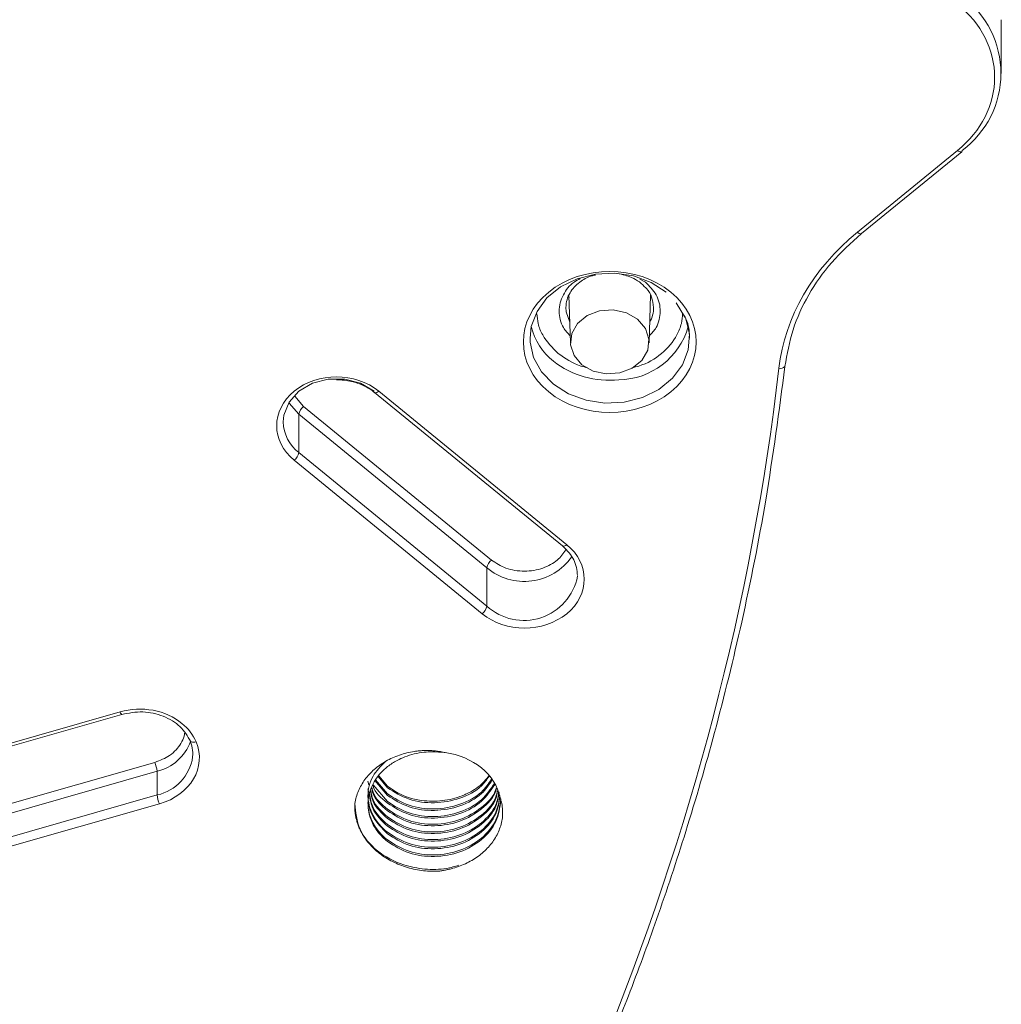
# Model space of a CAD drawing. Header units: millimetres. Extents: x 0 to 420, y 0 to 297.
# Tile 61 of 81: x 342 to 360, y 143 to 162. Entities that reach past the tile are written whole.
import ezdxf

# ---------------------------------------------------------------- set-up
doc = ezdxf.new("R2010")
doc.units = ezdxf.units.MM

msp = doc.modelspace()

# ---------------------------------------------------------------- linework, layer by layer
at = {"color": 7, "linetype": 'Continuous', "lineweight": 15}
for p, q in [((359.97970835, 160.59502883), (359.97970835, 161.60654245)), ((359.15717572, 159.14782827), (357.27159948, 157.60817831)), ((357.3506617, 157.58351375), (359.23623794, 159.12316371)), ((351.83026748, 156.41549701), (351.84817989, 156.37552443)), ((351.84669948, 156.42445798), (351.87376303, 155.52948783)), ((353.35349673, 155.52948783), (353.38048125, 156.42175688)), ((353.38274137, 156.38311715), (353.39486386, 156.41033482)), ((353.86240412, 156.28142253), (354.01768892, 156.0226488)), ((348.18907479, 154.59331329), (351.72460533, 151.70640832)), ((351.80366228, 151.73106858), (348.26813175, 154.61797355)), ((346.85391532, 154.32914144), (350.38944585, 151.44223647)), ((346.76553338, 153.46320069), (346.76553338, 154.18481395)), ((346.76553338, 154.18481395), (350.30106391, 151.29790897)), ((350.30106391, 150.57629572), (346.76553338, 153.46320069)), ((346.6771409, 153.31886459), (350.21267143, 150.43195962)), ((350.30106391, 151.29790897), (350.30106391, 150.57629572)), ((343.4004447, 148.58657016), (328.93687908, 144.45403655)), ((328.96009673, 144.40283098), (343.43477857, 148.53853934)), ((330.19679063, 143.67623679), (344.05523287, 147.63587134)), ((330.30966516, 143.52946565), (344.09651571, 147.46864501)), ((344.10085683, 147.02300772), (344.09651571, 147.46864501)), ((348.06562141, 147.28416661), (348.08361284, 147.21200747)), ((348.19694572, 147.29254766), (348.43173527, 147.01344381)), ((348.43173527, 147.04230438), (348.20618642, 147.31042562)), ((348.25465002, 147.36827048), (348.43173527, 147.15776388)), ((348.43173527, 147.18662875), (348.26755749, 147.38179496)), ((348.06562141, 147.13984654), (348.08361284, 147.0676831)), ((348.43173527, 146.89798431), (348.16527763, 147.21475084)), ((344.10085683, 147.02300772), (330.31776262, 143.08490812)), ((330.35904546, 142.91767749), (344.14213967, 146.85577709))]:
    msp.add_line(p, q, dxfattribs=at)
at = {"color": 8, "linetype": 'Continuous', "lineweight": 15}
for p, q in [((353.28537162, 156.6702086), (353.18023104, 156.72856289)), ((346.69140234, 154.5243885), (346.85391532, 154.32914144))]:
    msp.add_line(p, q, dxfattribs=at)
at = {"color": 8, "linetype": 'Continuous', "lineweight": 15, "flags": 128}
for points in [[(359.15717572, 159.14782827), (359.17442432, 159.13513335), (359.19100384, 159.12569878), (359.20628207, 159.11989453), (359.2196795, 159.11792713), (359.23066929, 159.11988699), (359.23623794, 159.12316371)], [(351.86206728, 155.91599183), (351.79495896, 156.11052908), (351.788658, 156.19964575)], [(354.02140311, 156.03939755), (354.0457113, 155.98095292), (354.11088613, 155.69051502), (354.08905407, 155.3957882), (353.98146897, 155.11388513), (353.79439491, 154.86120007), (353.53870052, 154.65241516), (353.22924255, 154.49966156), (352.88400191, 154.41181393), (352.5230563, 154.39398716), (352.16737378, 154.44721368), (351.8376221, 154.56840046), (351.55295702, 154.75049253), (351.32995804, 154.98292889), (351.18154319, 155.25218459), (351.11635782, 155.54261388), (351.11362881, 155.61719897)], [(348.18873762, 154.59358852), (348.19463818, 154.59003227), (348.20562797, 154.58807241), (348.21902013, 154.5900355), (348.2343089, 154.59584836), (348.25088315, 154.60527863), (348.26813175, 154.61797355)], [(346.57555646, 154.40138516), (346.5816256, 154.39149096), (346.76553338, 154.18481395)]]:
    msp.add_lwpolyline(points, dxfattribs=at)
at = {"color": 7, "linetype": 'Continuous', "lineweight": 15, "flags": 128}
for points in [[(357.3506617, 157.58351375), (357.34509304, 157.58023703), (357.34450299, 157.58000485)], [(351.11362881, 155.61719897), (351.13818988, 155.83734071), (351.24577498, 156.11924378), (351.43284904, 156.37192884), (351.68854343, 156.58071375), (351.9980014, 156.73346735), (352.34324204, 156.82131497), (352.70418765, 156.83914174), (353.05988071, 156.78592383), (353.38963238, 156.66473704), (353.67428166, 156.48264068)], [(353.13695676, 155.97172433), (352.92640164, 156.09209807), (352.67813563, 156.14642155), (352.42207772, 156.12812588), (352.18912682, 156.03942649), (352.00737907, 155.89102204), (351.89876138, 155.70081672), (351.87635506, 155.49173499), (351.94288386, 155.28901566), (352.090303, 155.11708881), (352.30085812, 154.99671507), (352.54912413, 154.94239159), (352.80518204, 154.96068726), (353.0381224, 155.04937804), (353.21987015, 155.1977825), (353.32849838, 155.38799641), (353.3509047, 155.59707815), (353.2843759, 155.79979748), (353.13695676, 155.97172433)], [(346.47262858, 154.04057911), (346.484946, 154.16831758), (346.58163087, 154.41128481), (346.76552284, 154.61795752), (347.01864101, 154.76812142), (347.31619776, 154.84706856), (347.62907489, 154.84706856), (347.92662637, 154.76812572), (348.17973927, 154.61795752)], [(351.72460533, 151.70640832), (351.73016871, 151.7031273), (351.73075877, 151.70289511)], [(343.43477857, 148.53853934), (343.43452042, 148.53847492), (343.43308743, 148.53837654)]]:
    msp.add_lwpolyline(points, dxfattribs=at)
at = {"color": 7, "linetype": 'Continuous', "lineweight": 15}
for centre, radius, start, end in [((358.16499218, 160.59502452), 1.80611958, 306.747238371, 53.252761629), ((359.21646368, 159.14473907), 0.02926632, 312.505900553, 6.027578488), ((352.26640922, 156.09786196), 1.15980279, 193.198246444, 232.037210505), ((352.76497174, 156.21018887), 1.37766122, 270.794816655, 344.112482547), ((346.99193168, 154.14539925), 0.22980363, 126.911727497, 170.124102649), ((346.53907869, 153.50264904), 0.22986495, 306.914538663, 350.118249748), ((350.52746221, 151.25849428), 0.22980363, 126.911727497, 170.124102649), ((350.07460923, 150.61574407), 0.22986495, 306.914538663, 350.118249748), ((344.09557619, 147.79227951), 0.67352729, 355.537351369, 23.526087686), ((343.57832612, 147.42942943), 0.51967135, 4.327783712, 23.406671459), ((344.6194767, 147.06232421), 0.52010803, 184.335291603, 203.398477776)]:
    msp.add_arc(centre, radius, start, end, dxfattribs=at)
at = {"color": 8, "linetype": 'Continuous', "lineweight": 15}
for centre, radius, start, end in [((357.33746356, 157.67020086), 0.09047029, 223.279430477, 274.462653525), ((352.86586204, 156.19662512), 0.57277273, 330.664794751, 359.723376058), ((352.60433905, 156.53755483), 1.71434341, 232.172550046, 276.018333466), ((355.81741267, 155.18221157), 0.13526116, 260.654626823, 312.838710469), ((347.21478634, 154.05409198), 0.74228077, 181.043100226, 232.754374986), ((351.73779531, 151.79309859), 0.09047751, 265.539536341, 316.718379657), ((351.00556276, 152.13233296), 1.09205404, 229.825811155, 324.922928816), ((350.99679183, 151.33563594), 1.0298713, 227.50324831, 349.086676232), ((343.48419622, 148.60814546), 0.0864859, 194.445922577, 233.775593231), ((343.89948908, 148.32287435), 0.87665686, 282.988043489, 340.46716985), ((343.91606451, 147.86273564), 0.85982044, 282.410814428, 351.784685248)]:
    msp.add_arc(centre, radius, start, end, dxfattribs=at)
at = {"color": 7, "linetype": 'Continuous', "lineweight": 15}
for points, knots in [([(359.15717958, 161.89790504), (359.60378625, 161.53323247), (359.854707, 161.03859141), (359.854707, 160.00714162), (359.60378625, 159.51250057), (359.15717958, 159.147828)], [0, 0, 0, 0, 0.5, 0.5, 1, 1, 1, 1]), ([(355.9089866, 155.08254681), (355.94967337, 155.31473103), (356.03106824, 155.7792211), (356.33913134, 156.43983317), (356.7646117, 157.05619792), (357.15083275, 157.40524648), (357.34400249, 157.57982427)], [0, 0, 0, 0, 0.24978984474, 0.49971054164, 0.74977857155, 1, 1, 1, 1]), ([(353.76267274, 156.48265234), (353.12849561, 157.00048384), (352.09875282, 157.00048384), (350.83039857, 155.96482083), (350.83039857, 155.12399382), (351.4645757, 154.60616231)], [0, 0, 0, 0, 0.5, 0.5, 1, 1, 1, 1]), ([(351.78862639, 156.19385549), (351.79260302, 156.24246408), (351.80023875, 156.33579999), (351.87449102, 156.50342285), (352.02487727, 156.6651299), (352.20851052, 156.77529488), (352.31946382, 156.79718475), (352.34410605, 156.80204639)], [0, 0, 0, 0, 0.1913166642, 0.3673571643, 0.6726545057, 0.9272980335, 1, 1, 1, 1]), ([(352.76416788, 156.83256365), (352.85381126, 156.81233026), (353.00267109, 156.77873113), (353.17830179, 156.67647289), (353.25282261, 156.60034873), (353.29070319, 156.56165313)], [0, 0, 0, 0, 0.426708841, 0.7085833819, 1, 1, 1, 1]), ([(353.29070319, 156.56165313), (353.29484285, 156.55788058), (353.34905914, 156.50847231), (353.41438549, 156.38288153), (353.43027471, 156.25899185), (353.4386281, 156.19385979)], [0, 0, 0, 0, 0.0377273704, 0.4941079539, 1, 1, 1, 1]), ([(351.4645757, 154.60616231), (352.09875282, 154.08833081), (353.12849561, 154.08833081), (354.39684986, 155.12399382), (354.39684986, 155.96482083), (353.76267274, 156.48265234)], [0, 0, 0, 0, 0.5, 0.5, 1, 1, 1, 1]), ([(354.01768892, 156.0226488), (354.02636562, 156.00876039), (354.10418411, 155.88419987), (354.10918083, 155.74248027), (354.11362041, 155.6165623)], [0, 0, 0, 0, 0.1114992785, 1, 1, 1, 1]), ([(345.63452796, 130.22047895), (346.05346935, 130.78348545), (346.85662692, 131.862832), (347.92840774, 133.45043479), (348.85368496, 134.91585582), (349.64166242, 136.2541469), (350.30386378, 137.45240927), (350.85368739, 138.50710093), (351.30327049, 139.4155998), (351.68482119, 140.22279132), (352.06853674, 141.06986844), (352.49974705, 142.07205113), (352.99566911, 143.3062936), (353.52714576, 144.74662223), (354.07474289, 146.39669474), (354.61690395, 148.25980299), (355.12615538, 150.33880115), (355.58487907, 152.63450534), (355.7979486, 154.24385722), (355.9089866, 155.08254681)], [0, 0, 0, 0, 0.074654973, 0.1431219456, 0.205400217, 0.2614894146, 0.3113894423, 0.3543735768, 0.3913875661, 0.4224311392, 0.452425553, 0.4937382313, 0.5428034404, 0.5996217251, 0.664192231, 0.7365155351, 0.8165912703, 0.904419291, 1, 1, 1, 1]), ([(348.26812892, 154.61797461), (347.82908322, 154.97647334), (347.11618436, 154.97647334), (346.23809296, 154.25947587), (346.23809296, 153.67736487), (346.67713866, 153.31886613)], [0, 0, 0, 0, 0.5, 0.5, 1, 1, 1, 1]), ([(347.47263632, 154.83419136), (347.56922738, 154.82799216), (347.70383083, 154.81935332), (347.88914788, 154.76504452), (348.03210315, 154.7012634), (348.14099261, 154.63862831), (348.18435489, 154.59597664), (348.18783673, 154.59255186)], [0, 0, 0, 0, 0.3611098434, 0.5032207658, 0.7376457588, 0.9789338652, 1, 1, 1, 1]), ([(350.21267257, 150.43195841), (350.65171827, 150.07345967), (351.36461712, 150.07345967), (352.24270853, 150.79045714), (352.24270853, 151.37256815), (351.80366282, 151.73106688)], [0, 0, 0, 0, 0.5, 0.5, 1, 1, 1, 1]), ([(351.73126453, 151.70271883), (351.81124995, 151.6205337), (351.97034056, 151.45706788), (351.99560985, 151.25443166), (352.00817459, 151.15367413)], [0, 0, 0, 0, 0.50276646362, 1, 1, 1, 1]), ([(344.56520554, 148.36949037), (344.41576567, 148.49151412), (344.22715993, 148.57662928), (343.81507761, 148.65342911), (343.59992223, 148.64356295), (343.40044203, 148.58656747)], [0, 0, 0, 0, 0.5, 0.5, 1, 1, 1, 1]), ([(343.43251318, 148.53845418), (343.56449447, 148.5627147), (343.82802591, 148.6111565), (344.22351744, 148.52042077), (344.55493939, 148.32540206), (344.67007122, 148.12968537), (344.72755413, 148.03196813)], [0, 0, 0, 0, 0.2511800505, 0.5015395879, 0.7511291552, 1, 1, 1, 1]), ([(344.71308776, 148.06121006), (344.71362763, 148.04244759), (344.72629434, 148.02803491), (344.77042193, 148.01412119), (344.80012106, 148.01517563), (344.83105521, 148.02401413)], [0, 0, 0, 0, 0.5, 0.5, 1, 1, 1, 1]), ([(349.51678073, 147.81888394), (349.4931754, 147.82419318), (349.44616455, 147.83476671), (349.37457825, 147.84627482), (349.3027077, 147.85446415), (349.23044896, 147.859037), (349.15783243, 147.86007308), (349.08485661, 147.85754872), (349.01151343, 147.8514815), (348.86675224, 147.83251315), (348.6547028, 147.78101818), (348.39801162, 147.66465327), (348.17558867, 147.50817179), (348.02945915, 147.3484441), (347.93844823, 147.20893086), (347.88397685, 147.09905325), (347.84189793, 146.98383073), (347.82536213, 146.90427004), (347.816999, 146.8640315)], [0, 0, 0, 0, 0.0314453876, 0.0626245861, 0.0936474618, 0.1246255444, 0.1556708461, 0.1868946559, 0.2184063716, 0.2503124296, 0.3752047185, 0.5001568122, 0.6247960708, 0.7496269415, 0.8112784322, 0.8731347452, 0.9358367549, 1, 1, 1, 1]), ([(348.43173586, 146.14751329), (348.41405502, 146.16204511), (348.37356919, 146.19532028), (348.31145827, 146.25611946), (348.24342396, 146.33540191), (348.17590391, 146.43571895), (348.11631793, 146.55854078), (348.06038433, 146.75050358), (348.06114711, 147.01103055), (348.18396053, 147.31314074), (348.38746589, 147.53431032), (348.59379606, 147.66767577), (348.76425761, 147.7452632), (348.93504247, 147.79855151), (349.10722044, 147.82843099), (349.30243478, 147.8415863), (349.43381582, 147.82767114), (349.51678073, 147.81888394)], [0, 0, 0, 0, 0.0243171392, 0.0556817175, 0.0940913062, 0.1395429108, 0.1920329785, 0.2515574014, 0.375029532, 0.4984937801, 0.6252246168, 0.6989530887, 0.7522633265, 0.8132549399, 0.8742438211, 0.9205870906, 1, 1, 1, 1]), ([(348.38730723, 147.6464), (348.30243255, 147.56042934), (348.11604125, 147.37163116), (348.03730906, 146.9951391), (348.12390047, 146.59917721), (348.32912315, 146.39427996), (348.43173527, 146.29183056)], [0, 0, 0, 0, 0.2179476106, 0.4786296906, 0.7393128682, 1, 1, 1, 1]), ([(350.33538198, 147.38088411), (350.29441279, 147.32712706), (350.18942144, 147.18936442), (350.01185146, 147.08597458), (349.7808084, 146.9807773), (349.51548692, 146.90585712), (349.0882407, 146.8976883), (348.70499085, 146.99922097), (348.50624699, 147.13552614), (348.43173527, 147.18662875)], [0, 0, 0, 0, 0.1037106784, 0.2657783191, 0.2858932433, 0.4631461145, 0.6404186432, 0.8651881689, 1, 1, 1, 1]), ([(348.43173527, 147.15776388), (348.56059583, 147.07722056), (348.81831854, 146.91613291), (349.31860114, 146.85091682), (349.80099302, 146.94133494), (350.17185226, 147.12986459), (350.29857355, 147.31070483), (350.34230987, 147.37311964)], [0, 0, 0, 0, 0.2208940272, 0.4417908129, 0.6626819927, 0.8835787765, 1, 1, 1, 1]), ([(350.39089465, 147.3186512), (350.33325004, 147.23433454), (350.19399552, 147.03064719), (349.80226838, 146.82500498), (349.31826103, 146.7356946), (348.81840344, 146.80062059), (348.56062415, 146.96174344), (348.43173527, 147.04230438)], [0, 0, 0, 0, 0.1500843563, 0.3625651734, 0.5750407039, 0.7875216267, 1, 1, 1, 1]), ([(348.43173527, 147.01344381), (348.56063028, 146.93287685), (348.81842191, 146.77174192), (349.31818768, 146.70688043), (349.8025434, 146.79595109), (350.19956487, 147.00581954), (350.34196192, 147.21521237), (350.40304348, 147.30503194)], [0, 0, 0, 0, 0.2104736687, 0.4209499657, 0.6314209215, 0.8418971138, 1, 1, 1, 1]), ([(348.11421145, 147.08932748), (348.12502035, 147.02548907), (348.15791668, 146.83120008), (348.32174007, 146.68119335), (348.43173527, 146.580475)], [0, 0, 0, 0, 0.32857449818, 1, 1, 1, 1]), ([(348.43173527, 146.60933987), (348.3211034, 146.70984274), (348.16152289, 146.8548127), (348.12872379, 147.04266366), (348.11866322, 147.10028377)], [0, 0, 0, 0, 0.6932668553, 1, 1, 1, 1]), ([(348.13652294, 147.14413907), (348.14309051, 147.11121924), (348.17543368, 146.94909959), (348.31806584, 146.82427623), (348.43173527, 146.72479937)], [0, 0, 0, 0, 0.2030589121, 1, 1, 1, 1]), ([(348.43173527, 146.75366424), (348.31716045, 146.85283112), (348.17876646, 146.97261397), (348.14653298, 147.12830739), (348.14098524, 147.15510397)], [0, 0, 0, 0, 0.8278887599, 1, 1, 1, 1]), ([(348.15884497, 147.19896358), (348.15947594, 147.19638422), (348.19127665, 147.0663868), (348.31271068, 146.96676479), (348.43173527, 146.86911944)], [0, 0, 0, 0, 0.0198416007, 1, 1, 1, 1]), ([(350.44304611, 147.23979176), (350.37074065, 147.13178392), (350.2179876, 146.90360576), (349.80334965, 146.67993634), (349.3179727, 146.591569), (348.81847565, 146.65624541), (348.5606482, 146.81740501), (348.43173527, 146.89798431)], [0, 0, 0, 0, 0.183473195, 0.3876068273, 0.591735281, 0.795868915, 1, 1, 1, 1]), ([(348.43173527, 146.86911944), (348.5606513, 146.78853816), (348.81848496, 146.62737459), (349.31793555, 146.5627279), (349.80348934, 146.65098233), (350.22155383, 146.87728528), (350.37630409, 147.10908473), (350.45075898, 147.22061026)], [0, 0, 0, 0, 0.2029514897, 0.4059055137, 0.6088544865, 0.8118084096, 1, 1, 1, 1]), ([(350.47671617, 147.15613582), (350.47474497, 147.14735945), (350.44275348, 147.00492415), (350.20988039, 146.77379037), (349.8093987, 146.5338229), (349.31635956, 146.44772717), (348.81887893, 146.51180578), (348.56078262, 146.67304509), (348.43173527, 146.75366424)], [0, 0, 0, 0, 0.0129623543, 0.2103713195, 0.4077802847, 0.6051843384, 0.8025934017, 1, 1, 1, 1]), ([(348.43173527, 146.72479937), (348.5607769, 146.64418174), (348.81886177, 146.48294546), (349.31642822, 146.41884406), (349.80914125, 146.50502643), (350.21084158, 146.74467014), (350.44563045, 146.98173249), (350.47781424, 147.13053485), (350.48103095, 147.14540738)], [0, 0, 0, 0, 0.19565366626, 0.39130977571, 0.58696091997, 0.78261693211, 0.97827294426, 1, 1, 1, 1]), ([(350.49831116, 147.10250225), (350.49081123, 147.06305787), (350.45767883, 146.8888048), (350.21395411, 146.62839642), (349.80830741, 146.38979188), (349.3166507, 146.30332457), (348.81880617, 146.36750096), (348.56075837, 146.52872724), (348.43173527, 146.60933987)], [0, 0, 0, 0, 0.05528426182, 0.24422876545, 0.43317326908, 0.62211316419, 0.81105776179, 1, 1, 1, 1]), ([(348.43173527, 146.580475), (348.56075466, 146.49986273), (348.8187951, 146.33863716), (349.31669531, 146.27445525), (349.80813909, 146.36096951), (350.21458315, 146.59936617), (350.4608128, 146.865541), (350.49419376, 147.0461509), (350.50262594, 147.09177381)], [0, 0, 0, 0, 0.1873357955, 0.3746740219, 0.5620074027, 0.7493454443, 0.936683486, 1, 1, 1, 1]), ([(350.52781922, 147.08211308), (350.51466441, 147.00025707), (350.47968393, 146.78259065), (350.21748474, 146.48314382), (349.80736188, 146.24571473), (349.31690273, 146.15893972), (348.81874314, 146.22319709), (348.56073736, 146.38441257), (348.43173527, 146.4650198)], [0, 0, 0, 0, 0.1075774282, 0.2860632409, 0.4645490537, 0.6430304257, 0.8215163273, 1, 1, 1, 1]), ([(348.43173527, 146.43615493), (348.56073548, 146.3555482), (348.81873749, 146.19433375), (349.31692533, 146.13006872), (349.80727713, 146.21687285), (350.21780122, 146.45419312), (350.48232235, 146.75815335), (350.51752983, 146.98086476), (350.53125419, 147.06768078)], [0, 0, 0, 0, 0.1773402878, 0.3546827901, 0.532020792, 0.7093632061, 0.886705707, 1, 1, 1, 1]), ([(348.06561934, 147.02438698), (348.06561923, 146.8937874), (348.09815332, 146.76324036), (348.22338619, 146.5223815), (348.31603568, 146.41216681), (348.43173586, 146.32069961)], [0, 0, 0, 0, 0.5, 0.5, 1, 1, 1, 1]), ([(348.06561934, 146.88006497), (348.06561924, 146.7494654), (348.09815334, 146.61891838), (348.22338621, 146.37805955), (348.3160357, 146.26784488), (348.43173586, 146.17637768)], [0, 0, 0, 0, 0.5, 0.5, 1, 1, 1, 1]), ([(348.09188943, 147.03450298), (348.10594318, 146.93941393), (348.13941024, 146.71297247), (348.32441762, 146.53777951), (348.43173527, 146.43615493)], [0, 0, 0, 0, 0.4199277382, 1, 1, 1, 1]), ([(348.43173527, 146.4650198), (348.32394236, 146.56648325), (348.1431718, 146.73663918), (348.10981712, 146.95665222), (348.09635173, 147.04547218)], [0, 0, 0, 0, 0.5962968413, 1, 1, 1, 1]), ([(350.5450046, 147.00996021), (350.52912693, 146.90325815), (350.49297957, 146.66033857), (350.2189294, 146.3384434), (349.80697495, 146.10149614), (349.31700575, 146.01459403), (348.81871749, 146.07887801), (348.56072879, 146.24008997), (348.43173527, 146.32069543)], [0, 0, 0, 0, 0.1354456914, 0.3083577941, 0.4812698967, 0.6541776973, 0.8270899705, 1, 1, 1, 1]), ([(348.43173527, 146.29183056), (348.56072838, 146.2112275), (348.81871614, 146.05002042), (349.31701024, 145.98572615), (349.80695874, 146.07263602), (350.21898983, 146.30956255), (350.49361323, 146.63251352), (350.52981693, 146.87662538), (350.54581593, 146.98450237)], [0, 0, 0, 0, 0.17265562, 0.3453133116, 0.5179666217, 0.6906242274, 0.8632818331, 1, 1, 1, 1]), ([(350.56562495, 146.95222701), (350.54682402, 146.81562431), (350.50922216, 146.54241892), (350.22029386, 146.1937585), (349.80660948, 145.95726874), (349.31710337, 145.87024236), (348.81869298, 145.93456588), (348.56072064, 146.09577254), (348.43173527, 146.17637536)], [0, 0, 0, 0, 0.1666677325, 0.3333354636, 0.5000031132, 0.6666666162, 0.8333343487, 1, 1, 1, 1]), ([(348.43173527, 146.14751049), (348.56072064, 146.06690762), (348.81869299, 145.90570088), (349.31710335, 145.841378), (349.80660964, 145.92840196), (350.22029363, 146.16490084), (350.50922224, 146.51355232), (350.54682404, 146.78675884), (350.56562495, 146.92336213)], [0, 0, 0, 0, 0.1666656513, 0.3333333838, 0.4999968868, 0.6666646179, 0.8333322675, 1, 1, 1, 1]), ([(349.37993951, 145.58782679), (349.40407534, 145.59091817), (349.45230745, 145.59709588), (349.52386355, 145.60990674), (349.59467762, 145.62530849), (349.68776557, 145.64949708), (349.80086035, 145.68655146), (349.97279092, 145.76097165), (350.16883137, 145.88066179), (350.3604868, 146.06227731), (350.50295558, 146.27192984), (350.57303017, 146.4641476), (350.59890579, 146.62225958), (350.60055655, 146.74174433), (350.58576543, 146.8603465), (350.56151534, 146.93716005), (350.5493268, 146.97576794)], [0, 0, 0, 0, 0.0313831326, 0.0627148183, 0.0940661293, 0.1255080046, 0.1881877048, 0.2503150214, 0.3751772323, 0.5000865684, 0.6248077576, 0.7497091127, 0.8130841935, 0.8753330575, 0.9373401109, 1, 1, 1, 1]), ([(347.816999, 146.8640315), (347.81621194, 146.83967111), (347.81464463, 146.79116077), (347.81888818, 146.71864106), (347.82800602, 146.64682956), (347.84245857, 146.5757122), (347.86211979, 146.50529799), (347.88703285, 146.43558112), (347.9416776, 146.3103742), (348.04996578, 146.13686441), (348.24750491, 145.93951978), (348.48926768, 145.77810117), (348.72163045, 145.68145082), (348.91820744, 145.62796389), (349.06983855, 145.6008463), (349.22421297, 145.5860388), (349.32783871, 145.58722859), (349.37993951, 145.58782679)], [0, 0, 0, 0, 0.0360537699, 0.0717960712, 0.1073519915, 0.1428485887, 0.1784135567, 0.2141738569, 0.2502543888, 0.3750774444, 0.5000122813, 0.6248542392, 0.7498084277, 0.8126764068, 0.874876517, 0.9370905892, 1, 1, 1, 1]), ([(347.81699715, 146.864028), (347.83313106, 146.6978165), (347.86500129, 146.36948965), (348.21542637, 145.95193555), (348.66969526, 145.70568438), (349.13087645, 145.61747336), (349.49217, 145.61839516), (349.69784798, 145.67800238), (349.77513973, 145.70040218)], [0, 0, 0, 0, 0.2141440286, 0.4230106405, 0.6310799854, 0.7745457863, 0.9152765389, 1, 1, 1, 1])]:
    msp.add_open_spline(points, degree=3, knots=knots, dxfattribs=at)
for points in [[(357.27160717, 157.60818117), (356.43018104, 156.92112239), (355.90816403, 156.0160228), (355.79544928, 155.04874369)], [(355.79544928, 155.04874369), (354.76919075, 146.24174641), (351.26045871, 137.74753688), (345.54438351, 130.23217188)], [(344.83105521, 148.02401413), (344.77534634, 148.15401299), (344.68447474, 148.2721022), (344.56520554, 148.36949037)], [(344.14214124, 146.85578302), (344.72704977, 147.02290308), (345.03575658, 147.54633537), (344.83108823, 148.02393706)], [(350.19950281, 147.53323839), (350.01572394, 147.68330134), (349.77329574, 147.7847314), (349.51678073, 147.81888394)], [(350.5493268, 146.97576794), (350.5075009, 147.18522291), (350.38328169, 147.38317543), (350.19950281, 147.53323839)]]:
    msp.add_open_spline(points, degree=3, dxfattribs=at)
at = {"color": 8, "linetype": 'Continuous', "lineweight": 15}
for points, knots in [([(352.05991512, 156.73571253), (352.01908872, 156.71530645), (351.87642223, 156.64399807), (351.75367484, 156.47236934), (351.67631769, 156.28062904), (351.65695177, 156.12149599), (351.67761872, 155.96391464), (351.73463582, 155.80007362), (351.82240212, 155.70897085), (351.8698223, 155.65974798)], [0, 0, 0, 0, 0.0950626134, 0.3321930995, 0.4611206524, 0.5902268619, 0.7191479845, 0.8482555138, 1, 1, 1, 1]), ([(353.35743219, 155.65975228), (353.40486013, 155.70897686), (353.49258607, 155.80002599), (353.54955423, 155.96378985), (353.57048742, 156.12154406), (353.5502143, 156.27984208), (353.4773804, 156.47594159), (353.36083286, 156.59385986), (353.28537162, 156.6702086)], [0, 0, 0, 0, 0.1676794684, 0.3101514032, 0.4528207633, 0.595292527, 0.7379633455, 1, 1, 1, 1]), ([(351.6413495, 155.32779744), (351.53293511, 155.43832564), (351.36556154, 155.60896256), (351.26027044, 155.87670463), (351.24946187, 156.01283258), (351.24470551, 156.07273635)], [0, 0, 0, 0, 0.5072992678, 0.7831846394, 1, 1, 1, 1]), ([(353.98341826, 156.07974833), (353.97868285, 156.01746595), (353.96813699, 155.87876185), (353.85872017, 155.61118255), (353.60890212, 155.31189464), (353.28242907, 155.11757494), (353.07363939, 155.06802674), (353.03000913, 155.05767277)], [0, 0, 0, 0, 0.1364091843, 0.3037859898, 0.6112778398, 0.9187696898, 1, 1, 1, 1]), ([(352.19267242, 155.05886438), (352.15039022, 155.06873719), (351.94220724, 155.11734749), (351.77477559, 155.23446591), (351.6413495, 155.32779744)], [0, 0, 0, 0, 0.2031011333, 1, 1, 1, 1]), ([(350.38944585, 151.44223647), (350.47555548, 151.38549537), (350.60847853, 151.29790704), (350.82975695, 151.24301427), (351.00792065, 151.22805198), (351.18711733, 151.24262218), (351.40478547, 151.29990909), (351.63586935, 151.42044098), (351.73874998, 151.56630589), (351.78649798, 151.63400335)], [0, 0, 0, 0, 0.1983225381, 0.3061403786, 0.4141270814, 0.5219520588, 0.6299353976, 0.8282490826, 1, 1, 1, 1]), ([(344.05523287, 147.63587134), (344.15338021, 147.67393106), (344.30489047, 147.73268394), (344.45923553, 147.86913952), (344.54976161, 147.99178479), (344.60354453, 148.10037312), (344.61305184, 148.16764973), (344.61585444, 148.1874818)], [0, 0, 0, 0, 0.34975933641, 0.53992422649, 0.73036297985, 0.92051531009, 1, 1, 1, 1])]:
    msp.add_open_spline(points, degree=3, knots=knots, dxfattribs=at)

doc.saveas('drawing.dxf')
